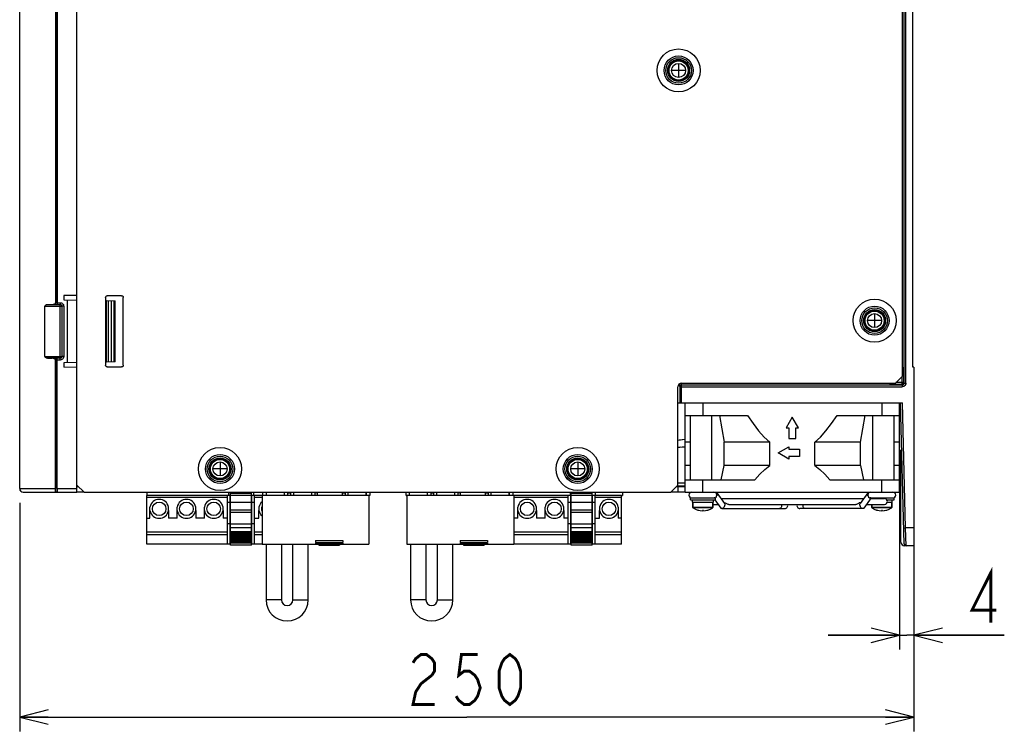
# Model space of a CAD drawing. Extents: x 0 to 1680, y 0 to 1188.
# Tile 28 of 53: x 1213 to 1488, y 586 to 785. Entities that reach past the tile are written whole.
import ezdxf

# ---------------------------------------------------------------- set-up
doc = ezdxf.new("R2010")
doc.units = 0
doc.header["$LTSCALE"] = 92.4
doc.layers.get('0').update_dxf_attribs({"linetype": 'CONTINUOUS'})
for name, color, linetype in [('02___PRT_ALL_AXES', 7, 'CONTINUOUS'), ('03___PRT_ALL_CURVES', 7, 'CONTINUOUS'), ('ALL_AXIS', 7, 'CONTINUOUS'), ('ALL_CURVE', 7, 'CONTINUOUS'), ('ALL_DIM', 7, 'CONTINUOUS'), ('ALL_FEATURES', 7, 'CONTINUOUS')]:
    doc.layers.add(name, color=color, linetype=linetype)
doc.dimstyles.get("Standard").update_dxf_attribs({"dimtxt": 2.5, "dimasz": 2.5, "dimexe": 1.25, "dimexo": 0.625, "dimtad": 1, "dimcen": 2.5, "dimazin": 3, "dimtfac": 1, "dimtmove": 0, "dimatfit": 3})

# ---------------------------------------------------------------- blocks, each defined once
blk = doc.blocks.new('_OPEN')
at = {"color": 0, "linetype": 'BYBLOCK'}
for p, q in [((0, 0), (-1, 0.25)), ((-1, -0.25), (0, 0)), ((-1, 0), (0, 0))]:
    blk.add_line(p, q, dxfattribs=at)
blk = doc.blocks.new('*D17')
at = {"layer": 'ALL_DIM', "color": 2, "linetype": 'CONTINUOUS'}
for p, q in [((1458.8, 656.62), (1458.8, 609.11)), ((1462.8, 639.12), (1462.8, 609.11)), ((1458.8, 613.11), (1438.8, 613.11)), ((1438.8, 613.11), (1460.8, 613.11)), ((1488.06, 613.11), (1460.8, 613.11)), ((1462.8, 613.11), (1488.06, 613.11))]:
    blk.add_line(p, q, dxfattribs=at)
at = {"layer": 'ALL_DIM', "color": 2, "linetype": 'CONTINUOUS', "xscale": 8, "yscale": 8, "zscale": 8}
blk.add_blockref('_OPEN', (1458.8, 613.11), dxfattribs=at)
at = {"layer": 'ALL_DIM', "color": 2, "linetype": 'CONTINUOUS', "xscale": 8, "yscale": 8, "zscale": 8, "rotation": 180}
blk.add_blockref('_OPEN', (1462.8, 613.11), dxfattribs=at)
blk = doc.blocks.new('*D18')
at = {"layer": 'ALL_DIM', "color": 2, "linetype": 'CONTINUOUS'}
for p, q in [((1212.8, 650.12), (1212.8, 586.22)), ((1462.8, 639.12), (1462.8, 586.22)), ((1212.8, 590.22), (1337.8, 590.22)), ((1462.8, 590.22), (1337.8, 590.22))]:
    blk.add_line(p, q, dxfattribs=at)
at = {"layer": 'ALL_DIM', "color": 2, "linetype": 'CONTINUOUS', "xscale": 8, "yscale": 8, "zscale": 8, "rotation": 180}
blk.add_blockref('_OPEN', (1212.8, 590.22), dxfattribs=at)
at = {"layer": 'ALL_DIM', "color": 2, "linetype": 'CONTINUOUS', "xscale": 8, "yscale": 8, "zscale": 8}
blk.add_blockref('_OPEN', (1462.8, 590.22), dxfattribs=at)

msp = doc.modelspace()

# ---------------------------------------------------------------- linework, layer by layer
at = {"color": 7, "linetype": 'CONTINUOUS'}
for p, q in [((1248.296, 653.122), (1248.296, 652.222)), ((1271.156, 653.122), (1271.156, 652.222)), ((1271.756, 638.322), (1271.756, 653.122)), ((1277.556, 638.322), (1277.556, 653.122)), ((1278.156, 653.122), (1278.156, 652.222)), ((1280.796, 652.222), (1280.796, 653.122)), ((1281.696, 653.122), (1281.696, 652.222)), ((1281.788, 652.222), (1281.788, 653.122)), ((1286.804, 652.222), (1286.804, 653.122)), ((1287.696, 652.922), (1288.516, 652.922)), ((1287.696, 652.922), (1287.696, 652.222)), ((1287.796, 652.922), (1287.796, 653.122)), ((1288.416, 652.922), (1288.416, 653.122)), ((1288.516, 652.922), (1288.516, 652.222)), ((1289.408, 652.222), (1289.408, 653.122)), ((1294.424, 652.222), (1294.424, 653.122)), ((1296.036, 652.922), (1295.316, 652.922)), ((1295.316, 652.922), (1295.316, 652.222)), ((1295.416, 652.922), (1295.416, 653.122)), ((1296.036, 652.222), (1296.036, 652.922)), ((1303.036, 652.922), (1303.756, 652.922)), ((1303.036, 652.222), (1303.036, 652.922)), ((1303.656, 652.922), (1303.656, 653.122)), ((1303.756, 652.922), (1303.756, 652.222)), ((1304.648, 652.222), (1304.648, 653.122)), ((1309.664, 652.222), (1309.664, 653.122)), ((1309.756, 652.222), (1309.756, 653.122)), ((1310.656, 653.122), (1310.656, 652.222)), ((1320.796, 652.222), (1320.796, 653.122)), ((1321.696, 653.122), (1321.696, 652.222)), ((1321.788, 652.222), (1321.788, 653.122)), ((1326.804, 652.222), (1326.804, 653.122)), ((1327.696, 652.922), (1328.516, 652.922)), ((1327.696, 652.922), (1327.696, 652.222)), ((1327.796, 652.922), (1327.796, 653.122)), ((1328.416, 652.922), (1328.416, 653.122)), ((1328.516, 652.922), (1328.516, 652.222)), ((1329.408, 652.222), (1329.408, 653.122)), ((1334.424, 652.222), (1334.424, 653.122)), ((1336.036, 652.922), (1335.316, 652.922)), ((1335.316, 652.922), (1335.316, 652.222)), ((1335.416, 652.922), (1335.416, 653.122)), ((1336.036, 652.222), (1336.036, 652.922)), ((1343.036, 652.922), (1343.756, 652.922)), ((1343.036, 652.222), (1343.036, 652.922)), ((1343.656, 652.922), (1343.656, 653.122)), ((1343.756, 652.922), (1343.756, 652.222)), ((1344.648, 652.222), (1344.648, 653.122)), ((1349.664, 652.222), (1349.664, 653.122)), ((1349.756, 652.222), (1349.756, 653.122)), ((1350.656, 653.122), (1350.656, 652.222)), ((1366.656, 653.122), (1366.656, 652.222)), ((1367.006, 638.322), (1367.006, 653.122)), ((1372.806, 638.322), (1372.806, 653.122)), ((1373.656, 653.122), (1373.656, 652.222)), ((1381.276, 653.122), (1381.276, 652.222)), ((1271.596, 652.222), (1248.296, 652.222)), ((1248.296, 638.597), (1248.296, 652.222)), ((1270.846, 651.622), (1248.296, 651.622)), ((1270.846, 638.597), (1270.846, 652.222)), ((1271.596, 652.222), (1271.756, 652.222)), ((1271.596, 638.597), (1271.596, 652.222)), ((1271.756, 651.372), (1271.596, 651.372)), ((1277.556, 652.222), (1271.756, 652.222)), ((1277.556, 652.222), (1277.716, 652.222)), ((1277.716, 651.372), (1277.556, 651.372)), ((1280.546, 652.222), (1277.716, 652.222)), ((1277.716, 638.597), (1277.716, 652.222)), ((1278.466, 638.597), (1278.466, 652.222)), ((1280.546, 651.622), (1278.466, 651.622)), ((1310.406, 652.222), (1280.546, 652.222)), ((1280.546, 652.222), (1280.546, 638.597)), ((1310.656, 652.222), (1310.406, 652.222)), ((1310.406, 652.222), (1310.406, 638.597)), ((1320.796, 652.222), (1321.046, 652.222)), ((1350.906, 652.222), (1321.046, 652.222)), ((1321.046, 652.222), (1321.046, 638.597)), ((1366.846, 652.222), (1350.906, 652.222)), ((1350.906, 652.222), (1350.906, 638.597)), ((1366.096, 651.622), (1350.906, 651.622)), ((1366.096, 638.597), (1366.096, 652.222)), ((1366.846, 652.222), (1367.006, 652.222)), ((1366.846, 638.597), (1366.846, 652.222)), ((1367.006, 651.372), (1366.846, 651.372)), ((1372.806, 652.222), (1367.006, 652.222)), ((1372.806, 652.222), (1372.966, 652.222)), ((1372.966, 651.372), (1372.806, 651.372)), ((1381.026, 652.222), (1372.966, 652.222)), ((1372.966, 638.597), (1372.966, 652.222)), ((1373.716, 638.597), (1373.716, 652.222)), ((1381.026, 651.622), (1373.716, 651.622)), ((1381.026, 652.222), (1381.276, 652.222)), ((1381.026, 638.597), (1381.026, 652.222)), ((1249.196, 645.822), (1249.196, 647.96)), ((1254.396, 647.96), (1254.396, 645.822)), ((1256.816, 645.822), (1256.816, 647.96)), ((1262.016, 647.96), (1262.016, 645.822)), ((1264.436, 645.822), (1264.436, 647.96)), ((1269.636, 647.96), (1269.636, 645.822)), ((1277.556, 648.11), (1271.756, 648.11)), ((1277.556, 647.474), (1271.756, 647.474)), ((1279.676, 645.822), (1279.676, 647.96)), ((1352.066, 645.822), (1352.066, 647.96)), ((1357.266, 647.96), (1357.266, 645.822)), ((1359.686, 645.822), (1359.686, 647.96)), ((1364.886, 647.96), (1364.886, 645.822)), ((1372.806, 648.11), (1367.006, 648.11)), ((1372.806, 647.474), (1367.006, 647.474)), ((1374.926, 645.822), (1374.926, 647.96)), ((1380.126, 647.96), (1380.126, 645.822)), ((1248.296, 645.822), (1249.196, 645.822)), ((1256.816, 645.822), (1254.396, 645.822)), ((1264.436, 645.822), (1262.016, 645.822)), ((1270.846, 645.822), (1269.636, 645.822)), ((1271.756, 644.297), (1270.846, 644.297)), ((1277.556, 644.172), (1271.756, 644.172)), ((1278.466, 644.297), (1277.556, 644.297)), ((1278.466, 645.822), (1279.676, 645.822)), ((1352.066, 645.822), (1350.906, 645.822)), ((1359.686, 645.822), (1357.266, 645.822)), ((1366.096, 645.822), (1364.886, 645.822)), ((1367.006, 644.297), (1366.096, 644.297)), ((1372.806, 644.172), (1367.006, 644.172)), ((1373.716, 644.297), (1372.806, 644.297)), ((1373.716, 645.822), (1374.926, 645.822)), ((1381.026, 645.822), (1380.126, 645.822)), ((1270.846, 641.971), (1248.296, 641.971)), ((1271.756, 641.797), (1271.596, 641.797)), ((1277.556, 643.112), (1271.756, 643.112)), ((1277.556, 642.022), (1271.756, 642.022)), ((1277.556, 641.622), (1271.756, 641.622)), ((1277.716, 641.797), (1277.556, 641.797)), ((1280.546, 641.971), (1278.466, 641.971)), ((1366.096, 641.971), (1350.906, 641.971)), ((1367.006, 641.797), (1366.846, 641.797)), ((1372.806, 643.112), (1367.006, 643.112)), ((1372.806, 642.022), (1367.006, 642.022)), ((1372.806, 641.622), (1367.006, 641.622)), ((1372.966, 641.797), (1372.806, 641.797)), ((1381.026, 641.971), (1373.716, 641.971)), ((1270.846, 641.197), (1248.296, 641.197)), ((1277.556, 641.322), (1271.756, 641.322)), ((1277.556, 640.922), (1271.756, 640.922)), ((1277.556, 640.622), (1271.756, 640.622)), ((1277.556, 640.222), (1271.756, 640.222)), ((1277.556, 639.922), (1271.756, 639.922)), ((1277.556, 639.522), (1271.756, 639.522)), ((1277.556, 639.222), (1271.756, 639.222)), ((1277.556, 638.822), (1271.756, 638.822)), ((1280.546, 641.197), (1278.466, 641.197)), ((1295.476, 639.572), (1303.096, 639.572)), ((1295.476, 639.572), (1295.476, 639.072)), ((1295.476, 639.072), (1303.096, 639.072)), ((1295.476, 638.872), (1303.096, 638.872)), ((1295.476, 638.872), (1295.476, 638.597)), ((1303.096, 639.572), (1303.096, 639.072)), ((1303.096, 638.872), (1303.096, 638.597)), ((1335.976, 639.572), (1343.596, 639.572)), ((1335.976, 639.572), (1335.976, 639.072)), ((1335.976, 639.072), (1343.596, 639.072)), ((1335.976, 638.872), (1343.596, 638.872)), ((1335.976, 638.872), (1335.976, 638.597)), ((1343.596, 639.572), (1343.596, 639.072)), ((1343.596, 638.872), (1343.596, 638.597)), ((1366.096, 641.197), (1350.906, 641.197)), ((1372.806, 641.322), (1367.006, 641.322)), ((1372.806, 640.922), (1367.006, 640.922)), ((1372.806, 640.622), (1367.006, 640.622)), ((1372.806, 640.222), (1367.006, 640.222)), ((1372.806, 639.922), (1367.006, 639.922)), ((1372.806, 639.522), (1367.006, 639.522)), ((1372.806, 639.222), (1367.006, 639.222)), ((1372.806, 638.822), (1367.006, 638.822)), ((1381.026, 641.197), (1373.716, 641.197)), ((1271.756, 638.597), (1248.296, 638.597)), ((1277.556, 638.322), (1271.756, 638.322)), ((1280.546, 638.597), (1277.556, 638.597)), ((1280.546, 638.597), (1310.406, 638.597)), ((1296.386, 638.597), (1296.386, 638.322)), ((1296.386, 638.322), (1302.186, 638.322)), ((1302.186, 638.597), (1302.186, 638.322)), ((1321.046, 638.597), (1350.906, 638.597)), ((1336.886, 638.597), (1336.886, 638.322)), ((1336.886, 638.322), (1342.686, 638.322)), ((1342.686, 638.597), (1342.686, 638.322)), ((1367.006, 638.597), (1350.906, 638.597)), ((1372.806, 638.322), (1367.006, 638.322)), ((1381.026, 638.597), (1372.806, 638.597))]:
    msp.add_line(p, q, dxfattribs=at)
at = {"color": 9, "linetype": 'CONTINUOUS'}
for p, q in [((1277.556, 652.786), (1271.756, 652.786)), ((1372.806, 652.786), (1367.006, 652.786)), ((1271.596, 650.222), (1270.846, 650.222)), ((1277.556, 650.222), (1271.756, 650.222)), ((1278.466, 650.222), (1277.716, 650.222)), ((1366.846, 650.222), (1366.096, 650.222)), ((1372.806, 650.222), (1367.006, 650.222)), ((1373.716, 650.222), (1372.966, 650.222))]:
    msp.add_line(p, q, dxfattribs=at)
at = {"color": 7, "linetype": 'CONTINUOUS'}
for centre in [(1251.796, 648.472), (1259.416, 648.472), (1267.036, 648.472), (1354.666, 648.472), (1362.286, 648.472)]:
    msp.add_circle(centre, 1.9, dxfattribs=at)
at = {"layer": '02___PRT_ALL_AXES', "color": 7, "linetype": 'CONTINUOUS'}
for p, q in [((1249.196, 647.96), (1249.196, 648.984)), ((1254.396, 647.96), (1254.396, 648.984)), ((1256.816, 647.96), (1256.816, 648.984)), ((1262.016, 647.96), (1262.016, 648.984)), ((1264.436, 647.96), (1264.436, 648.984)), ((1269.636, 647.96), (1269.636, 648.984)), ((1279.676, 648.984), (1279.676, 647.96)), ((1352.066, 647.96), (1352.066, 648.984)), ((1357.266, 647.96), (1357.266, 648.984)), ((1359.686, 647.96), (1359.686, 648.984)), ((1364.886, 647.96), (1364.886, 648.984)), ((1374.926, 648.984), (1374.926, 647.96)), ((1380.126, 648.984), (1380.126, 647.96))]:
    msp.add_line(p, q, dxfattribs=at)
msp.add_circle((1377.526, 648.472), 1.9, dxfattribs=at)
for centre, radius, start, end in [((1251.796, 648.472), 2.65, 11.14765, 168.85227), ((1259.416, 648.472), 2.65, 11.14765, 168.85227), ((1267.036, 648.472), 2.65, 11.14765, 168.85227), ((1282.276, 648.472), 2.65, 130.88084, 168.85227), ((1354.666, 648.472), 2.65, 11.14769, 168.85231), ((1362.286, 648.472), 2.65, 11.14769, 168.85231), ((1377.526, 648.472), 2.65, 11.14769, 168.85231), ((1251.796, 648.472), 2.65, 191.14765, 348.85227), ((1259.416, 648.472), 2.65, 191.14765, 348.85227), ((1267.036, 648.472), 2.65, 191.14765, 348.85227), ((1282.276, 648.472), 2.65, 191.14765, 229.11916), ((1282.276, 648.472), 1.9, 155.93699, 204.06303), ((1354.666, 648.472), 2.65, 191.14769, 348.85231), ((1362.286, 648.472), 2.65, 191.14769, 348.85231), ((1377.526, 648.472), 2.65, 191.14769, 348.85231)]:
    msp.add_arc(centre, radius, start, end, dxfattribs=at)
at = {"layer": '03___PRT_ALL_CURVES', "color": 4, "linetype": 'CONTINUOUS'}
msp.add_line((1462.796, 688.122), (1462.796, 638.122), dxfattribs=at)
at = {"layer": 'ALL_AXIS', "color": 7, "linetype": 'CONTINUOUS'}
for p, q in [((1398.796, 653.122), (1398.796, 678.122)), ((1458.796, 653.122), (1458.796, 678.122)), ((1398.796, 674.622), (1416.231, 674.622)), ((1400.296, 656.622), (1400.296, 674.622)), ((1441.361, 674.622), (1458.796, 674.622)), ((1457.296, 656.622), (1457.296, 674.622)), ((1422.517, 660.622), (1422.517, 667.122)), ((1435.075, 660.622), (1435.075, 667.122)), ((1396.796, 655.722), (1398.796, 655.722)), ((1398.796, 656.622), (1418.27, 656.622)), ((1439.321, 656.622), (1458.796, 656.622)), ((1398.796, 653.122), (1458.796, 653.122)), ((1400.296, 651.522), (1407.296, 651.522)), ((1400.296, 651.022), (1400.296, 651.522)), ((1400.296, 651.022), (1407.296, 651.022)), ((1400.846, 650.322), (1400.846, 651.022)), ((1400.847, 650.322), (1406.745, 650.322)), ((1400.996, 648.833), (1400.996, 650.322)), ((1406.596, 648.833), (1406.596, 650.322)), ((1406.596, 649.722), (1408.039, 649.722)), ((1406.746, 650.322), (1406.746, 651.022)), ((1407.296, 651.022), (1407.296, 651.522)), ((1408.868, 651.322), (1448.724, 651.322)), ((1409.716, 650.122), (1410.063, 650.122)), ((1411.045, 649.722), (1446.546, 649.722)), ((1447.876, 650.122), (1447.529, 650.122)), ((1449.552, 649.722), (1454.596, 649.722)), ((1450.684, 651.322), (1454.596, 651.322)), ((1450.7, 651.522), (1457.296, 651.522)), ((1450.996, 648.833), (1450.996, 649.722)), ((1455.213, 651.022), (1457.296, 651.022)), ((1455.364, 650.322), (1456.745, 650.322)), ((1456.596, 648.833), (1456.596, 650.322)), ((1456.746, 650.322), (1456.746, 651.022)), ((1457.296, 651.022), (1457.296, 651.522))]:
    msp.add_line(p, q, dxfattribs=at)
at = {"layer": 'ALL_AXIS', "color": 9, "linetype": 'CONTINUOUS'}
for p, q in [((1403.796, 678.122), (1403.796, 674.622)), ((1453.796, 678.122), (1453.796, 674.622)), ((1406.271, 656.622), (1406.271, 674.622)), ((1451.321, 656.622), (1451.321, 674.622)), ((1403.796, 653.122), (1403.796, 656.622)), ((1453.796, 653.122), (1453.796, 656.622))]:
    msp.add_line(p, q, dxfattribs=at)
at = {"layer": 'ALL_AXIS', "color": 7, "linetype": 'CONTINUOUS'}
for points in [[(1416.231, 674.622), (1417.813, 672.311), (1419.385, 670.288), (1420.952, 668.556), (1422.517, 667.122)], [(1435.075, 667.122), (1436.637, 668.553), (1438.204, 670.284), (1439.777, 672.308), (1441.361, 674.622)], [(1418.27, 656.622), (1419.7, 658.177), (1421.115, 659.511), (1422.517, 660.622)], [(1435.075, 660.622), (1436.476, 659.511), (1437.892, 658.177), (1439.321, 656.622)], [(1410.063, 650.122), (1410.237, 650.09), (1410.419, 650.005), (1410.6, 649.896), (1410.781, 649.794), (1410.963, 649.731), (1411.049, 649.723)], [(1446.543, 649.723), (1446.627, 649.731), (1446.809, 649.793), (1446.992, 649.895), (1447.173, 650.005), (1447.355, 650.09), (1447.529, 650.122)]]:
    msp.add_lwpolyline(points, dxfattribs=at)
for centre, radius in [((1396.996, 771.122), 3), ((1396.996, 771.122), 2.75), ((1451.796, 701.122), 3), ((1451.796, 701.122), 2.75), ((1268.796, 659.622), 3), ((1268.796, 659.622), 2.75), ((1368.796, 659.622), 3), ((1368.796, 659.622), 2.75)]:
    msp.add_circle(centre, radius, dxfattribs=at)
at = {"layer": 'ALL_AXIS', "color": 9, "linetype": 'CONTINUOUS'}
for centre, radius in [((1396.996, 771.122), 2.676), ((1396.996, 771.122), 1.96), ((1451.796, 701.122), 2.676), ((1451.796, 701.122), 1.96), ((1268.796, 659.622), 2.676), ((1268.796, 659.622), 1.96), ((1368.796, 659.622), 2.676), ((1368.796, 659.622), 1.96)]:
    msp.add_circle(centre, radius, dxfattribs=at)
at = {"layer": 'ALL_AXIS', "color": 7, "linetype": 'CONTINUOUS'}
for centre, start, end in [((1400.696, 652.322), 90, 270), ((1406.896, 652.322), 270, 90), ((1450.696, 652.322), 90, 270), ((1456.896, 652.322), 270, 90), ((1454.596, 650.522), 270, 90)]:
    msp.add_arc(centre, 0.8, start, end, dxfattribs=at)
at = {"layer": 'ALL_CURVE', "color": 40, "linetype": 'CONTINUOUS'}
for p, q in [((1398.796, 771.122), (1395.196, 771.122)), ((1396.996, 772.922), (1396.996, 769.322)), ((1451.796, 702.922), (1451.796, 699.322)), ((1453.596, 701.122), (1449.996, 701.122)), ((1428.796, 674.122), (1427.064, 671.122)), ((1430.528, 671.122), (1428.796, 674.122)), ((1427.064, 671.122), (1427.796, 671.122)), ((1427.796, 671.122), (1427.796, 668.122)), ((1429.796, 671.122), (1430.528, 671.122)), ((1429.796, 668.122), (1429.796, 671.122)), ((1427.796, 668.122), (1429.796, 668.122)), ((1424.796, 664.122), (1427.796, 665.854)), ((1427.796, 662.39), (1424.796, 664.122)), ((1427.796, 665.854), (1427.796, 665.122)), ((1427.796, 665.122), (1430.796, 665.122)), ((1430.796, 665.122), (1430.796, 663.122)), ((1268.796, 661.422), (1268.796, 657.822)), ((1368.796, 661.422), (1368.796, 657.822)), ((1430.796, 663.122), (1427.796, 663.122)), ((1427.796, 663.122), (1427.796, 662.39)), ((1270.596, 659.622), (1266.996, 659.622)), ((1370.596, 659.622), (1366.996, 659.622)), ((1403.796, 648.153), (1403.796, 647.922)), ((1453.796, 648.153), (1453.796, 647.922))]:
    msp.add_line(p, q, dxfattribs=at)
for centre in [(1403.796, 652.922), (1453.796, 652.922)]:
    msp.add_arc(centre, 5, 252.5424, 287.4576, dxfattribs=at)
at = {"layer": 'ALL_DIM', "color": 2, "linetype": 'CONTINUOUS', "const_width": 0.8}
for points in [[(1484.298, 616.614), (1484.298, 630.614), (1479.03, 620.114), (1485.803, 620.114)], [(1322.746, 605.39), (1323.498, 606.557), (1325.003, 607.723), (1326.508, 607.723), (1328.013, 606.557), (1328.766, 605.39), (1328.766, 603.057), (1328.013, 601.89)], [(1340.806, 607.723), (1336.291, 607.723), (1335.538, 601.89), (1337.043, 603.057), (1338.548, 603.057), (1340.053, 601.89), (1340.806, 600.723), (1341.558, 598.39), (1340.806, 596.057), (1340.053, 594.89), (1338.548, 593.724), (1337.043, 593.724), (1335.538, 594.89), (1334.786, 596.057)], [(1349.836, 593.724), (1348.331, 594.89), (1347.578, 596.057), (1346.826, 598.39), (1346.826, 603.057), (1347.578, 605.39), (1348.331, 606.557), (1349.836, 607.723), (1351.341, 606.557), (1352.093, 605.39), (1352.846, 603.057), (1352.846, 598.39), (1352.093, 596.057), (1351.341, 594.89), (1349.836, 593.724)], [(1328.013, 601.89), (1325.003, 599.557), (1323.498, 597.223), (1322.746, 593.724), (1328.766, 593.724)]]:
    msp.add_lwpolyline(points, dxfattribs=at)
at = {"layer": 'ALL_FEATURES', "color": 9, "linetype": 'CONTINUOUS'}
for p, q in [((1460.045, 683.635), (1460.045, 961.989)), ((1460.545, 683.635), (1460.545, 961.989)), ((1219.863, 705.131), (1224.604, 705.131)), ((1220.546, 705.631), (1224.105, 705.631)), ((1221.86, 705.645), (1222.796, 705.645)), ((1223.296, 705.645), (1224.119, 705.645)), ((1223.305, 706.145), (1224.119, 706.145)), ((1224.119, 705.645), (1224.105, 705.631)), ((1224.105, 690.614), (1224.105, 705.631)), ((1224.119, 706.145), (1224.119, 705.645)), ((1224.619, 705.145), (1224.604, 705.131)), ((1224.604, 705.131), (1224.604, 691.114)), ((1225.119, 705.145), (1224.619, 705.145)), ((1224.619, 705.145), (1224.619, 691.099)), ((1225.119, 705.145), (1225.119, 691.099)), ((1237.653, 689.521), (1237.653, 706.723)), ((1238.492, 689.536), (1238.492, 706.709)), ((1239.173, 689.548), (1239.173, 706.697)), ((1219.863, 691.114), (1224.604, 691.114)), ((1224.619, 691.099), (1224.604, 691.114)), ((1225.119, 691.099), (1224.619, 691.099)), ((1224.105, 690.614), (1220.546, 690.614)), ((1222.796, 690.599), (1221.86, 690.599)), ((1224.119, 690.599), (1223.296, 690.6)), ((1224.119, 690.1), (1223.305, 690.1)), ((1224.119, 690.599), (1224.105, 690.614)), ((1224.119, 690.1), (1224.119, 690.599)), ((1459.388, 685.414), (1459.388, 683.293)), ((1459.596, 688.089), (1459.862, 687.912)), ((1459.596, 686.912), (1459.887, 686.912)), ((1459.887, 686.912), (1459.887, 683.793)), ((1397.559, 683.095), (1397.808, 683.162)), ((1397.835, 683.135), (1459.545, 683.135)), ((1397.835, 678.122), (1397.835, 683.135)), ((1457.033, 683.36), (1457.283, 683.293)), ((1457.283, 683.293), (1457.178, 683.187)), ((1457.283, 683.293), (1457.283, 683.622)), ((1459.388, 683.293), (1457.283, 683.293)), ((1459.887, 683.793), (1457.766, 683.793)), ((1459.545, 683.135), (1459.388, 683.293)), ((1459.545, 683.135), (1459.545, 682.635)), ((1460.045, 683.635), (1459.887, 683.793)), ((1460.045, 683.635), (1460.545, 683.635)), ((1397.336, 682.635), (1459.545, 682.635)), ((1397.336, 682.635), (1397.336, 678.122)), ((1460.474, 643.122), (1459.558, 678.122)), ((1212.796, 654.122), (1222.787, 654.122)), ((1223.305, 654.122), (1228.796, 654.122)), ((1396.596, 654.922), (1398.796, 654.922)), ((1406.596, 648.833), (1400.996, 648.833)), ((1406.551, 648.75), (1401.041, 648.75)), ((1456.596, 648.833), (1450.996, 648.833)), ((1456.551, 648.75), (1451.041, 648.75)), ((1459.975, 643.109), (1460.474, 643.122)), ((1462.796, 643.122), (1460.474, 643.122)), ((1460.592, 638.122), (1460.474, 643.122)), ((1285.971, 622.997), (1281.671, 622.997)), ((1289.171, 622.997), (1293.471, 622.997)), ((1326.373, 622.997), (1322.073, 622.997)), ((1329.573, 622.997), (1333.873, 622.997))]:
    msp.add_line(p, q, dxfattribs=at)
at = {"layer": 'ALL_FEATURES', "color": 7, "linetype": 'CONTINUOUS'}
for p, q in [((1222.796, 952.956), (1222.796, 705.645)), ((1223.296, 952.988), (1223.296, 705.645)), ((1228.796, 653.122), (1228.796, 953.122)), ((1212.796, 654.122), (1212.796, 952.122)), ((1222.787, 952.122), (1222.787, 706.08)), ((1459.596, 685.622), (1459.596, 951.122)), ((1462.496, 688.122), (1462.496, 938.122)), ((1223.305, 706.145), (1223.305, 806.32)), ((1228.796, 708.187), (1225.096, 708.122)), ((1225.096, 708.122), (1225.096, 706.943)), ((1236.796, 707.587), (1236.796, 688.657)), ((1241.261, 708.087), (1237.296, 708.087)), ((1241.761, 688.657), (1241.761, 707.587)), ((1219.863, 691.114), (1219.863, 705.131)), ((1223.296, 705.645), (1222.796, 705.645)), ((1225.096, 706.943), (1228.796, 706.878)), ((1226.096, 706.925), (1226.096, 689.32)), ((1236.796, 706.738), (1236.996, 706.735)), ((1237.027, 706.734), (1239.496, 706.691)), ((1237.027, 689.51), (1237.027, 706.734)), ((1239.496, 689.553), (1239.496, 706.691)), ((1222.787, 654.122), (1222.787, 690.164)), ((1223.296, 690.6), (1222.796, 690.599)), ((1222.796, 690.599), (1222.796, 653.288)), ((1223.305, 654.122), (1223.305, 690.1)), ((1228.796, 689.367), (1225.096, 689.302)), ((1225.096, 689.302), (1225.096, 688.122)), ((1236.996, 689.51), (1236.796, 689.506)), ((1239.496, 689.553), (1237.027, 689.51)), ((1228.796, 688.058), (1225.096, 688.122)), ((1237.296, 688.157), (1241.261, 688.157)), ((1457.596, 683.622), (1459.596, 685.622)), ((1462.796, 688.122), (1462.496, 688.122)), ((1462.796, 688.122), (1462.796, 638.122)), ((1397.284, 683.46), (1397.285, 683.285)), ((1397.835, 683.135), (1397.583, 683.066)), ((1397.796, 683.622), (1457.596, 683.622)), ((1459.388, 683.293), (1459.633, 683.357)), ((1396.796, 655.122), (1396.796, 682.622)), ((1396.796, 678.122), (1459.558, 678.122)), ((1460.092, 638.609), (1459.058, 678.122)), ((1408.406, 674.622), (1409.74, 667.122)), ((1447.852, 667.122), (1449.186, 674.622)), ((1397.346, 667.697), (1396.796, 667.635)), ((1398.796, 667.86), (1397.346, 667.697)), ((1398.796, 667.86), (1397.979, 667.768)), ((1400.296, 667.122), (1398.796, 667.122)), ((1422.517, 667.122), (1409.74, 667.122)), ((1409.74, 660.622), (1409.74, 667.122)), ((1447.852, 667.122), (1435.075, 667.122)), ((1447.852, 660.622), (1447.852, 667.122)), ((1458.796, 667.122), (1457.296, 667.122)), ((1397.429, 665.694), (1396.796, 665.623)), ((1396.796, 665.624), (1397.302, 665.679)), ((1397.302, 665.679), (1398.796, 665.848)), ((1398.796, 665.848), (1398.031, 665.762)), ((1458.796, 664.929), (1459.166, 664.929)), ((1459.177, 639.135), (1459.166, 664.929)), ((1400.296, 660.622), (1398.796, 660.622)), ((1408.926, 656.622), (1409.74, 660.622)), ((1422.517, 660.622), (1409.74, 660.622)), ((1447.852, 660.622), (1435.075, 660.622)), ((1447.852, 660.622), (1448.665, 656.622)), ((1458.796, 660.622), (1457.296, 660.622)), ((1213.796, 653.122), (1228.796, 653.122)), ((1222.796, 653.288), (1222.791, 653.519)), ((1222.834, 653.277), (1222.796, 653.288)), ((1222.912, 653.256), (1223.296, 653.256)), ((1228.796, 655.122), (1230.796, 653.122)), ((1228.796, 654.922), (1228.989, 654.929)), ((1228.796, 654.722), (1229.196, 654.722)), ((1230.796, 653.122), (1394.796, 653.122)), ((1394.796, 653.122), (1396.796, 655.122)), ((1396.396, 654.722), (1398.796, 654.722)), ((1396.796, 654.722), (1396.796, 653.122)), ((1407.699, 652.975), (1409.82, 649.975)), ((1449.893, 652.975), (1447.772, 649.975)), ((1400.996, 650.322), (1400.996, 648.833)), ((1406.596, 650.322), (1406.596, 648.833)), ((1407.125, 651.559), (1406.946, 651.522)), ((1407.12, 651.022), (1408.784, 648.669)), ((1407.746, 652.322), (1407.664, 652.121)), ((1409.716, 650.122), (1410.063, 650.122)), ((1447.876, 650.122), (1447.529, 650.122)), ((1450.825, 651.522), (1448.808, 648.669)), ((1449.928, 652.121), (1449.845, 652.322)), ((1450.645, 651.522), (1450.466, 651.559)), ((1450.7, 651.522), (1450.645, 651.522)), ((1450.996, 649.722), (1450.996, 648.833)), ((1456.596, 650.322), (1456.596, 648.833)), ((1409.068, 648.522), (1426.696, 648.522)), ((1448.524, 648.522), (1430.896, 648.522)), ((1281.671, 638.597), (1281.671, 622.997)), ((1285.971, 638.597), (1285.971, 622.997)), ((1289.171, 622.997), (1289.171, 638.597)), ((1293.471, 622.997), (1293.471, 638.597)), ((1322.073, 638.597), (1322.073, 622.997)), ((1326.373, 638.597), (1326.373, 622.997)), ((1329.573, 622.997), (1329.573, 638.597)), ((1333.873, 622.997), (1333.873, 638.597)), ((1459.795, 638.212), (1460.178, 638.136)), ((1460.54, 638.136), (1460.178, 638.136)), ((1462.796, 638.122), (1460.592, 638.122))]:
    msp.add_line(p, q, dxfattribs=at)
at = {"layer": 'ALL_FEATURES', "color": 3, "linetype": 'CONTINUOUS'}
for p, q in [((1230.796, 653.122), (1228.796, 653.122)), ((1398.796, 653.122), (1394.796, 653.122))]:
    msp.add_line(p, q, dxfattribs=at)
at = {"layer": 'ALL_FEATURES', "color": 7, "linetype": 'CONTINUOUS'}
for points in [[(1236.796, 707.587), (1236.863, 707.837), (1237.046, 708.02), (1237.296, 708.087)], [(1241.261, 708.087), (1241.511, 708.02), (1241.694, 707.837), (1241.761, 707.587)], [(1219.863, 705.131), (1219.9, 705.296), (1220.003, 705.438), (1220.153, 705.542), (1220.336, 705.606), (1220.546, 705.631)], [(1220.546, 705.631), (1221.194, 705.638), (1221.86, 705.645)], [(1221.86, 705.645), (1222.069, 705.661), (1222.263, 705.701), (1222.436, 705.76), (1222.592, 705.844), (1222.717, 705.952), (1222.787, 706.08)], [(1222.787, 706.08), (1222.789, 705.854), (1222.792, 705.697), (1222.796, 705.645)], [(1223.305, 706.145), (1223.303, 705.889), (1223.3, 705.706), (1223.296, 705.645)], [(1220.546, 690.614), (1220.336, 690.638), (1220.153, 690.703), (1220.004, 690.807), (1219.9, 690.948), (1219.863, 691.114)], [(1220.546, 690.614), (1221.194, 690.606), (1221.86, 690.599)], [(1222.787, 690.164), (1222.717, 690.293), (1222.592, 690.401), (1222.436, 690.484), (1222.263, 690.544), (1222.069, 690.584), (1221.86, 690.599)], [(1222.787, 690.164), (1222.789, 690.384), (1222.792, 690.54), (1222.796, 690.599)], [(1223.305, 690.1), (1223.303, 690.355), (1223.3, 690.539), (1223.296, 690.6)], [(1237.296, 688.157), (1237.046, 688.224), (1236.863, 688.407), (1236.796, 688.657)], [(1241.761, 688.657), (1241.694, 688.407), (1241.511, 688.224), (1241.261, 688.157)], [(1459.862, 687.912), (1459.867, 687.885), (1459.873, 687.815), (1459.877, 687.704), (1459.881, 687.558), (1459.884, 687.381), (1459.887, 687.167), (1459.887, 686.912)], [(1397.285, 683.285), (1397.291, 682.964), (1397.299, 682.745), (1397.309, 682.662)], [(1397.583, 683.066), (1397.4, 682.88), (1397.336, 682.635)], [(1457.178, 683.187), (1457.153, 683.182), (1457.093, 683.178), (1456.999, 683.173), (1456.874, 683.169), (1456.724, 683.166), (1456.553, 683.164), (1456.369, 683.162), (1456.178, 683.162)], [(1459.633, 683.357), (1459.819, 683.54), (1459.887, 683.793)], [(1397.979, 667.768), (1397.549, 667.719), (1397.119, 667.671), (1396.796, 667.635)], [(1212.796, 654.122), (1212.856, 653.78), (1213.03, 653.48), (1213.296, 653.256)], [(1222.791, 653.519), (1222.788, 653.807), (1222.787, 654.122)], [(1222.912, 653.256), (1222.873, 653.267), (1222.834, 653.277)], [(1223.03, 653.122), (1222.969, 653.157), (1222.912, 653.256)], [(1223.305, 654.122), (1223.304, 653.78), (1223.301, 653.48), (1223.296, 653.256)], [(1407.415, 653.122), (1407.572, 653.086), (1407.699, 652.976)], [(1407.699, 652.976), (1407.774, 652.803), (1407.791, 652.577), (1407.746, 652.322)], [(1449.845, 652.322), (1449.8, 652.577), (1449.818, 652.803), (1449.893, 652.976)], [(1449.893, 652.976), (1450.019, 653.086), (1450.177, 653.122)], [(1409.82, 649.976), (1409.895, 649.803), (1409.913, 649.577), (1409.868, 649.322), (1409.763, 649.067), (1409.613, 648.842), (1409.436, 648.668), (1409.246, 648.558), (1409.068, 648.522)], [(1448.524, 648.522), (1448.345, 648.558), (1448.156, 648.668), (1447.978, 648.842), (1447.828, 649.067), (1447.724, 649.322), (1447.679, 649.577), (1447.697, 649.803), (1447.772, 649.976)], [(1409.068, 648.522), (1408.91, 648.558), (1408.784, 648.669)], [(1448.808, 648.669), (1448.682, 648.558), (1448.524, 648.522)], [(1459.177, 639.135), (1459.254, 638.753), (1459.47, 638.429), (1459.795, 638.212)]]:
    msp.add_lwpolyline(points, dxfattribs=at)
at = {"layer": 'ALL_FEATURES', "color": 9, "linetype": 'CONTINUOUS'}
for points in [[(1224.105, 705.631), (1224.354, 705.564), (1224.537, 705.381), (1224.604, 705.131)], [(1224.119, 706.145), (1224.257, 706.136), (1224.387, 706.108), (1224.514, 706.064), (1224.642, 705.997), (1224.772, 705.902), (1224.899, 705.771), (1225.01, 705.598), (1225.089, 705.387), (1225.119, 705.145)], [(1224.119, 705.645), (1224.188, 705.64), (1224.253, 705.627), (1224.316, 705.605), (1224.38, 705.571), (1224.445, 705.524), (1224.509, 705.458), (1224.565, 705.372), (1224.604, 705.266), (1224.619, 705.145)], [(1224.604, 691.114), (1224.537, 690.864), (1224.354, 690.681), (1224.105, 690.614)], [(1224.619, 691.099), (1224.614, 691.03), (1224.6, 690.965), (1224.578, 690.902), (1224.545, 690.838), (1224.497, 690.773), (1224.432, 690.709), (1224.345, 690.654), (1224.24, 690.614), (1224.119, 690.599)], [(1225.119, 691.099), (1225.109, 690.961), (1225.082, 690.831), (1225.037, 690.704), (1224.971, 690.576), (1224.876, 690.446), (1224.744, 690.319), (1224.572, 690.208), (1224.361, 690.129), (1224.119, 690.1)], [(1459.596, 687.475), (1459.612, 687.479), (1459.795, 687.662), (1459.862, 687.912)], [(1397.309, 682.662), (1397.376, 682.912), (1397.559, 683.095)], [(1397.785, 683.448), (1397.784, 683.552), (1397.783, 683.62)], [(1397.808, 683.162), (1397.803, 683.177), (1397.797, 683.215), (1397.793, 683.275), (1397.789, 683.354), (1397.785, 683.448)], [(1456.178, 683.162), (1456.175, 683.204), (1456.177, 683.313), (1456.178, 683.473), (1456.178, 683.662)], [(1456.695, 683.622), (1456.745, 683.437), (1456.928, 683.255), (1457.178, 683.187)], [(1456.829, 683.622), (1456.85, 683.543), (1457.033, 683.36)], [(1460.045, 683.635), (1460.033, 683.524), (1459.996, 683.418), (1459.937, 683.323), (1459.857, 683.244), (1459.763, 683.184), (1459.657, 683.148), (1459.545, 683.135)], [(1460.545, 683.635), (1460.52, 683.413), (1460.446, 683.202), (1460.328, 683.012), (1460.169, 682.854), (1459.979, 682.734), (1459.768, 682.66), (1459.545, 682.635)], [(1425.691, 649.722), (1425.743, 649.596), (1425.777, 649.322)], [(1431.815, 649.322), (1431.849, 649.596), (1431.901, 649.722)], [(1425.777, 649.322), (1425.743, 649.049), (1425.644, 648.808), (1425.494, 648.629), (1425.309, 648.534), (1425.211, 648.522)], [(1432.381, 648.522), (1432.283, 648.534), (1432.098, 648.629), (1431.947, 648.808), (1431.849, 649.049), (1431.815, 649.322)]]:
    msp.add_lwpolyline(points, dxfattribs=at)
for centre, radius in [((1396.996, 771.122), 6.025), ((1396.996, 771.122), 4.055), ((1396.996, 771.122), 3.573), ((1396.996, 771.122), 3.08), ((1451.796, 701.122), 6.025), ((1451.796, 701.122), 4.055), ((1451.796, 701.122), 3.573), ((1451.796, 701.122), 3.08), ((1268.796, 659.622), 6.025), ((1268.796, 659.622), 4.055), ((1368.796, 659.622), 6.025), ((1368.796, 659.622), 4.055), ((1268.796, 659.622), 3.573), ((1268.796, 659.622), 3.08), ((1368.796, 659.622), 3.573), ((1368.796, 659.622), 3.08)]:
    msp.add_circle(centre, radius, dxfattribs=at)
at = {"layer": 'ALL_FEATURES', "color": 7, "linetype": 'CONTINUOUS'}
for centre, radius, start, end in [((1397.796, 682.622), 1, 90, 180), ((1213.796, 654.122), 1, 180, 270), ((1426.696, 649.322), 0.8, 270, 30.33173), ((1430.896, 649.322), 0.8, 149.66827, 270), ((1401.096, 648.833), 0.1, 180, 236.56295), ((1403.796, 652.922), 5, 236.56295, 303.43705), ((1406.496, 648.833), 0.1, 303.43705, 360), ((1451.096, 648.833), 0.1, 180, 236.56295), ((1453.796, 652.922), 5, 236.56295, 303.43705), ((1456.496, 648.833), 0.1, 303.43705, 360), ((1460.592, 638.622), 0.5, 181.5, 270), ((1287.571, 622.997), 5.9, 180, 360), ((1287.571, 622.997), 1.6, 180, 360), ((1327.973, 622.997), 5.9, 180, 360), ((1327.973, 622.997), 1.6, 180, 360)]:
    msp.add_arc(centre, radius, start, end, dxfattribs=at)

# ---------------------------------------------------------------- dimensions: what is measured, and where the dimension line sits
at = {"layer": 'ALL_DIM', "color": 2, "linetype": 'CONTINUOUS'}
for base, p2, picture, middle in [((1458.796, 613.114), (1458.796, 657.622), '*D17', (1476.02, 613.114)), ((1212.796, 590.223), (1212.796, 651.122), '*D18', (1319.736, 590.223))]:
    dim = msp.add_linear_dim(base=base, p1=(1462.796, 640.122), p2=p2, angle=180, dimstyle='Standard', dxfattribs=at)
    dim.commit()
    dim.dimension.update_dxf_attribs({"geometry": picture, "text_midpoint": middle, "dimtype": 128})

doc.saveas('drawing.dxf')
